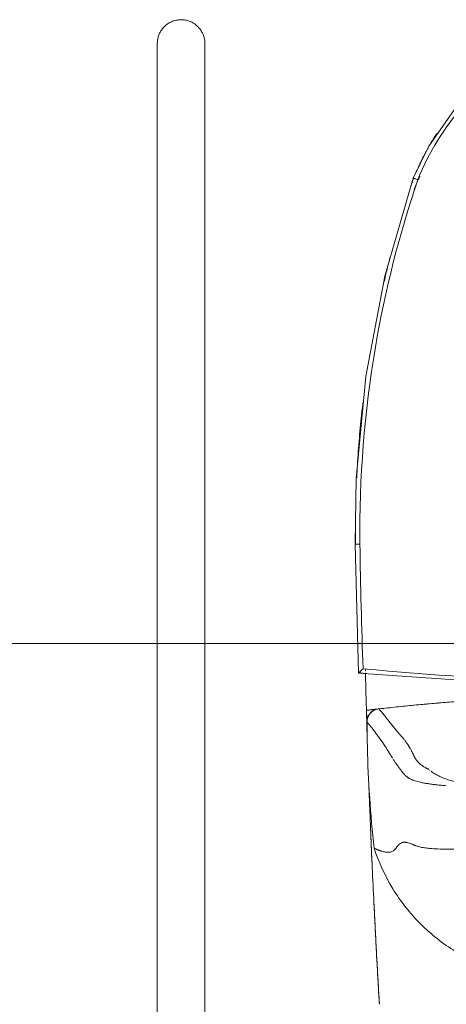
# Model space of a CAD drawing. Header units: millimetres. Extents: x 405189 to 603908, y 766722 to 946183.
# Tile 19 of 40: x 597129 to 597416, y 792030 to 792693. Entities that reach past the tile are written whole.
import ezdxf

# ---------------------------------------------------------------- set-up
doc = ezdxf.new("R2010")
doc.units = ezdxf.units.MM
for name, color, linetype, lineweight in [('A822', 1, 'Continuous', 5), ('A873', 6, 'Continuous', 5), ('Imports in Families', 252, 'Continuous', 5)]:
    doc.layers.add(name, color=color, linetype=linetype, lineweight=lineweight)

# ---------------------------------------------------------------- blocks, each defined once
blk = doc.blocks.new('A315 - 3D HC toalett med cisterne - Standard-V222-br003-h01-a-200-1-0001')
at = {"layer": 'Imports in Families'}
for p, q in [((-57.97, 314.82), (-55.76, 227.99)), ((-50.35, 202.92), (-42.21, 203.88)), ((-50.35, 202.92), (-48.29, 203.17)), ((-50.35, 202.92), (-50.26, 200.92))]:
    blk.add_line(p, q, dxfattribs=at)
at = {"layer": 'Imports in Families', "flags": 128}
for points in [[(63.49, 652.12), (35.25, 633.83), (10.94, 610.45), (-8.5, 582.85), (-18.9, 561.35)], [(-18.9, 561.35), (-37.91, 495.24), (-50.71, 427.61), (-57.18, 359.07), (-57.97, 314.82)], [(-55.76, 227.99), (51.75, 220.47), (159.53, 219.32), (267.2, 224.56), (305.76, 227.99)], [(-50.12, 194.89), (-50.18, 196.9), (-50.24, 198.91), (-50.3, 200.92), (-50.35, 202.92)], [(-50.26, 200.92), (-50.26, 200.91), (-50.16, 198.9), (-50.06, 196.88), (-49.98, 195.14)], [(-46.22, 203.41), (-44.16, 203.65), (-42.09, 203.89)]]:
    blk.add_lwpolyline(points, dxfattribs=at)
at = {"layer": 'Imports in Families'}
blk.add_arc((3209.01, 354.37), 3263.95, 180.69364, 182.16683, dxfattribs=at)
for points, knots in [([(65, 649.23), (46.29, 639.5), (13.47, 613.92), (-8.41, 578.62), (-15.83, 560.22)], [-1, -1, -1, -1, -0.484848, 0, 0, 0, 0]), ([(-15.83, 560.22), (-28.28, 523.44), (-48.72, 442.51), (-55.24, 359.23), (-54.7, 314.86)], [-1, -1, -1, -1, -0.533333, 0, 0, 0, 0]), ([(-18.79, 561.31), (-18.75, 561.3), (-18.65, 561.26), (-18.41, 561.17), (-18.09, 561.05), (-17.71, 560.91), (-17.14, 560.7), (-16.51, 560.47), (-16, 560.28), (-15.83, 560.22)], [0.7241379, 0.7241379, 0.7241379, 0.7241379, 0.7586207, 0.7931034, 0.8275862, 0.862069, 0.8965517, 0.9655172, 1, 1, 1, 1]), ([(-40.29, 483.68), (-39.65, 486.59), (-38.32, 492.41), (-36.39, 500.47), (-35.09, 505.61), (-34.52, 507.86)], [-0.32142857, -0.32142857, -0.32142857, -0.32142857, -0.28571429, -0.25, -0.2222552, -0.2222552, -0.2222552, -0.2222552]), ([(-56.89, 359.58), (-56.75, 362.56), (-56.42, 368.52), (-55.83, 377.45), (-55.12, 386.38), (-54.31, 395.29), (-53.5, 403.17), (-52.95, 408.06), (-52.72, 409.99)], [-0.8214286, -0.8214286, -0.8214286, -0.8214286, -0.7857143, -0.75, -0.7142857, -0.6785714, -0.6428571, -0.619603, -0.619603, -0.619603, -0.619603]), ([(-55.68, 228.07), (-55.71, 228.04), (-55.77, 227.98), (-55.76, 227.99), (-55.65, 228.09), (-55.51, 228.23), (-55.3, 228.42), (-55.04, 228.67), (-54.75, 228.95), (-54.32, 229.35), (-53.61, 230.01), (-52.99, 230.6), (-52.61, 230.96)], [0.5454545, 0.5454545, 0.5454545, 0.5454545, 0.6060606, 0.6666667, 0.6969697, 0.7272727, 0.7575758, 0.7878788, 0.8181818, 0.8484848, 0.9090909, 1, 1, 1, 1]), ([(-52.61, 230.96), (-7.21, 226.5), (74.8, 221.55), (193.45, 222.44), (266.29, 227.39), (302.61, 230.96)], [-1, -1, -1, -1, -0.615385, -0.307692, 0, 0, 0, 0]), ([(-51.02, 228.09), (-50.91, 223.58), (-50.56, 209.76), (-50.16, 195.93), (-49.87, 186.62)], [-0.7096732, -0.7096732, -0.7096732, -0.7096732, -0.6666667, -0.5778297, -0.5778297, -0.5778297, -0.5778297]), ([(-42.09, 203.89), (-38.13, 204.34), (-30.2, 205.21), (-18.31, 206.41), (-6.4, 207.51), (5.52, 208.5), (17.45, 209.38), (33.36, 210.42), (53.26, 211.46), (85.14, 212.57), (109.06, 212.77), (125, 212.62)], [-1, -1, -1, -1, -0.928571, -0.857143, -0.785714, -0.714286, -0.642857, -0.571429, -0.428571, -0.285714, 0, 0, 0, 0]), ([(-42.17, 203.88), (-42.85, 203.8), (-43.87, 203.68), (-45.24, 203.52), (-46.09, 203.42), (-46.78, 203.34), (-47.31, 203.28), (-47.82, 203.22), (-48.47, 203.14), (-49.27, 203.05), (-49.97, 202.97), (-50.35, 202.92)], [0, 0, 0, 0, 0.25, 0.375, 0.5, 0.5625, 0.625, 0.6875, 0.75, 0.875, 1, 1, 1, 1]), ([(-42.09, 203.89), (-43.18, 203.78), (-45.32, 203.14), (-47.51, 201.42), (-48.64, 199.86), (-49.15, 198.89), (-49.82, 197.36), (-50.06, 195.99), (-50.04, 194.89)], [0, 0, 0, 0, 0.25, 0.5, 0.625, 0.6875, 0.75, 1, 1, 1, 1]), ([(-49.97, 195.14), (-49.98, 196.69), (-49.37, 198.92), (-47.61, 201.28), (-45.46, 203.04), (-43.46, 203.75), (-42.09, 203.89)], [-1, -1, -1, -1, -0.64, -0.48, -0.32, 0, 0, 0, 0]), ([(-49.97, 194.87), (-49.98, 195.17), (-49.97, 195.78), (-49.82, 196.94), (-49.3, 198.82), (-47.91, 201.09), (-45.45, 203.05), (-43.33, 203.75), (-42.17, 203.88)], [0, 0, 0, 0, 0.0625, 0.125, 0.25, 0.5, 0.75, 1, 1, 1, 1]), ([(-20.76, 176.89), (-20.81, 176.98), (-20.91, 177.17), (-21.06, 177.43), (-21.19, 177.65), (-21.28, 177.82), (-21.39, 178), (-21.48, 178.16), (-21.63, 178.41), (-21.87, 178.81), (-22.08, 179.15), (-22.28, 179.46), (-22.51, 179.83), (-22.88, 180.4), (-23.33, 181.06), (-23.86, 181.81), (-24.37, 182.5), (-24.87, 183.15), (-25.28, 183.66), (-25.6, 184.05), (-25.84, 184.33), (-26.04, 184.56), (-26.19, 184.74), (-26.31, 184.88), (-26.42, 185), (-26.54, 185.14), (-26.74, 185.36), (-27.12, 185.79), (-27.45, 186.16), (-27.69, 186.42), (-27.92, 186.67), (-28.22, 187), (-28.6, 187.42), (-29.05, 187.93), (-29.5, 188.45), (-29.95, 188.98), (-30.56, 189.7), (-31.61, 190.99), (-33.11, 192.87), (-34.87, 195.16), (-36.31, 197.02), (-37.44, 198.46), (-38.26, 199.5), (-39.07, 200.5), (-39.73, 201.29), (-40.18, 201.82), (-40.44, 202.11), (-40.62, 202.33), (-40.82, 202.55), (-41.09, 202.85), (-41.4, 203.18), (-41.55, 203.34), (-41.65, 203.44), (-41.73, 203.53), (-41.82, 203.62), (-41.94, 203.74), (-42.03, 203.83), (-42.09, 203.89)], [0.6363636, 0.6363636, 0.6363636, 0.6363636, 0.6420455, 0.6477273, 0.6534091, 0.65625, 0.6590909, 0.6647727, 0.6704545, 0.6761364, 0.6789773, 0.6818182, 0.6875, 0.6931818, 0.7045455, 0.7159091, 0.7272727, 0.7386364, 0.75, 0.7556818, 0.7613636, 0.7670455, 0.7698864, 0.7727273, 0.7755682, 0.7784091, 0.7840909, 0.7897727, 0.7926136, 0.7954545, 0.7982955, 0.8011364, 0.8068182, 0.8125, 0.8181818, 0.8238636, 0.8295455, 0.8409091, 0.8636364, 0.8863636, 0.9090909, 0.9204545, 0.9318182, 0.9431818, 0.9545455, 0.9602273, 0.9630682, 0.9659091, 0.96875, 0.9715909, 0.9772727, 0.9829545, 0.9857955, 0.9886364, 0.9914773, 0.9943182, 1, 1, 1, 1]), ([(-45.17, 110.17), (-45.79, 115.81), (-47.47, 132.76), (-49.38, 161.08), (-49.94, 183.78), (-49.97, 195.14)], [-1, -1, -1, -1, -0.8, -0.4, 0, 0, 0, 0]), ([(-46.32, 190.59), (-46.58, 190.92), (-47.37, 191.92), (-48.37, 193.17), (-49.32, 194.33), (-49.76, 194.88), (-49.97, 195.14)], [0.94126464, 0.94126464, 0.94126464, 0.94126464, 0.95238095, 0.97619048, 0.98809524, 1, 1, 1, 1]), ([(-32.87, 170.81), (-32.95, 170.95), (-33.12, 171.21), (-33.36, 171.59), (-33.56, 171.9), (-33.71, 172.15), (-33.83, 172.34), (-33.93, 172.51), (-34.05, 172.7), (-34.24, 173.01), (-34.6, 173.6), (-34.91, 174.11), (-35.13, 174.47), (-35.33, 174.81), (-35.61, 175.26), (-35.95, 175.81), (-36.35, 176.48), (-36.76, 177.13), (-37.17, 177.79), (-37.73, 178.66), (-38.43, 179.74), (-39.3, 181.04), (-40.18, 182.31), (-41.06, 183.57), (-41.95, 184.81), (-42.84, 186.02), (-44.01, 187.59), (-45.16, 189.1), (-46, 190.17), (-46.27, 190.52)], [0.7380952, 0.7380952, 0.7380952, 0.7380952, 0.7440476, 0.75, 0.7559524, 0.7589286, 0.7619048, 0.764881, 0.7678571, 0.7738095, 0.7797619, 0.7827381, 0.7857143, 0.7886905, 0.7916667, 0.797619, 0.8035714, 0.8095238, 0.8154762, 0.8214286, 0.8333333, 0.8452381, 0.8571429, 0.8690476, 0.8809524, 0.8928571, 0.9047619, 0.9285714, 0.9404762, 0.9404762, 0.9404762, 0.9404762]), ([(-8.41, 163.18), (-8.53, 163.26), (-8.76, 163.37), (-9.04, 163.48), (-9.2, 163.55), (-9.31, 163.6), (-9.41, 163.66), (-9.56, 163.73), (-9.8, 163.85), (-10.15, 164.03), (-10.54, 164.24), (-11.06, 164.53), (-11.66, 164.88), (-12.56, 165.45), (-13.55, 166.15), (-14.57, 166.99), (-15.29, 167.68), (-15.8, 168.23), (-16.15, 168.64), (-16.47, 169.04), (-16.72, 169.38), (-16.9, 169.64), (-17.03, 169.85), (-17.13, 170.01), (-17.26, 170.21), (-17.49, 170.6), (-17.72, 171.02), (-17.92, 171.39), (-18.11, 171.77), (-18.29, 172.13), (-18.53, 172.61), (-18.82, 173.19), (-19.16, 173.87), (-19.49, 174.52), (-19.82, 175.15), (-20.13, 175.76), (-20.34, 176.14), (-20.45, 176.33)], [0.3295455, 0.3295455, 0.3295455, 0.3295455, 0.3352273, 0.3380682, 0.3394886, 0.3409091, 0.3423295, 0.34375, 0.3465909, 0.3522727, 0.3579545, 0.3636364, 0.375, 0.3863636, 0.4090909, 0.4318182, 0.4545455, 0.4659091, 0.4772727, 0.4886364, 0.5, 0.5056818, 0.5113636, 0.5170455, 0.5227273, 0.5284091, 0.5340909, 0.5397727, 0.5454545, 0.5511364, 0.5568182, 0.5681818, 0.5795455, 0.5909091, 0.6022727, 0.6136364, 0.625, 0.625, 0.625, 0.625]), ([(-11.61, 153.98), (-12, 154.06), (-13.93, 154.43), (-16.25, 155), (-18.42, 155.71), (-19.83, 156.27), (-21.04, 156.84), (-21.92, 157.34), (-22.54, 157.74), (-22.98, 158.05), (-23.38, 158.35), (-23.69, 158.61), (-23.93, 158.81), (-24.11, 158.98), (-24.24, 159.1), (-24.4, 159.25), (-24.7, 159.57), (-25.01, 159.9), (-25.27, 160.2), (-25.53, 160.51), (-25.77, 160.81), (-26.08, 161.21), (-26.46, 161.71), (-26.9, 162.29), (-27.26, 162.76), (-27.54, 163.13), (-27.75, 163.41), (-27.92, 163.64), (-28.05, 163.82), (-28.15, 163.95), (-28.24, 164.08), (-28.35, 164.22), (-28.51, 164.44), (-28.89, 164.96), (-29.22, 165.43), (-29.46, 165.75), (-29.69, 166.08), (-29.97, 166.48), (-30.3, 166.96), (-30.73, 167.58), (-31.24, 168.33), (-31.82, 169.19), (-32.18, 169.74), (-32.36, 170.01)], [0.3214286, 0.3214286, 0.3214286, 0.3214286, 0.3333333, 0.3809524, 0.4047619, 0.4285714, 0.452381, 0.4761905, 0.4880952, 0.5, 0.5119048, 0.5238095, 0.5297619, 0.5357143, 0.5416667, 0.547619, 0.5535714, 0.5595238, 0.5654762, 0.5714286, 0.577381, 0.5833333, 0.5952381, 0.6071429, 0.6190476, 0.625, 0.6309524, 0.6369048, 0.639881, 0.6428571, 0.6458333, 0.6488095, 0.6547619, 0.6607143, 0.6666667, 0.6696429, 0.672619, 0.6785714, 0.6845238, 0.6904762, 0.702381, 0.7142857, 0.7261905, 0.7261905, 0.7261905, 0.7261905]), ([(41.66, 150.69), (34.55, 150.8), (24.54, 151.6), (13.27, 153.69), (5.99, 155.62), (0.98, 157.46), (-2.36, 159.02), (-4.16, 160.02), (-5.43, 160.83), (-6.16, 161.33), (-6.7, 161.72), (-6.95, 161.92), (-7.08, 162.01)], [0, 0, 0, 0, 0.0909091, 0.1363636, 0.1818182, 0.2272727, 0.25, 0.2727273, 0.2840909, 0.2954545, 0.3011364, 0.3068182, 0.3068182, 0.3068182, 0.3068182]), ([(-41.62, 5), (-41.85, 8.95), (-42.32, 16.86), (-43, 28.72), (-43.65, 40.58), (-44.28, 52.45), (-44.89, 64.31), (-45.67, 80.13), (-46.6, 99.91), (-47.44, 119.7), (-48.08, 135.52), (-48.46, 145.37), (-48.67, 151.27), (-48.74, 153.21)], [0, 0, 0, 0, 0.0625, 0.125, 0.1875, 0.25, 0.3125, 0.375, 0.5, 0.625, 0.6875, 0.75, 0.7806331, 0.7806331, 0.7806331, 0.7806331]), ([(-48.69, 152.35), (-48.63, 150.7), (-48.43, 145.09), (-48.08, 135.52), (-47.6, 123.65), (-47.11, 111.78), (-46.41, 95.96), (-45.12, 68.27), (-43.47, 36.63), (-42.09, 12.91), (-41.62, 5)], [0.2238967, 0.2238967, 0.2238967, 0.2238967, 0.25, 0.3125, 0.375, 0.4375, 0.5, 0.625, 0.875, 1, 1, 1, 1]), ([(-7.96, 109.94), (-9.19, 110.06), (-11.03, 110.29), (-13.15, 110.67), (-14.69, 111.03), (-16, 111.4), (-16.93, 111.7), (-17.6, 111.95), (-18.06, 112.13), (-18.5, 112.31), (-18.9, 112.48), (-19.29, 112.64), (-19.77, 112.86), (-20.57, 113.2), (-21.63, 113.6), (-22.6, 113.86), (-23.32, 114), (-23.84, 114.07), (-24.32, 114.11), (-24.79, 114.11), (-25.23, 114.09), (-25.78, 114.01), (-26.42, 113.85), (-27.1, 113.56), (-27.71, 113.18), (-28.26, 112.74), (-28.93, 112.08), (-29.95, 110.8), (-31.73, 108.22), (-34.06, 107.4), (-35.81, 107.35), (-36.05, 107.35)], [0.1342593, 0.1342593, 0.1342593, 0.1342593, 0.1481481, 0.1574074, 0.1666667, 0.1759259, 0.1851852, 0.1898148, 0.1944444, 0.1990741, 0.2037037, 0.2083333, 0.212963, 0.2222222, 0.2407407, 0.2592593, 0.2685185, 0.2777778, 0.287037, 0.2962963, 0.3055556, 0.3148148, 0.3333333, 0.3518519, 0.3703704, 0.3888889, 0.4074074, 0.4444444, 0.5185185, 0.6666667, 0.6898148, 0.6898148, 0.6898148, 0.6898148]), ([(55.08, 23.38), (39, 26.14), (13.88, 35.63), (-14.87, 58.38), (-33.62, 82.24), (-42.07, 100.61), (-45.17, 110.17)], [-1, -1, -1, -1, -0.648649, -0.432432, -0.216216, 0, 0, 0, 0]), ([(-43, 109.15), (-43.17, 109.23), (-43.64, 109.44), (-44.09, 109.65), (-44.37, 109.78)], [0.91666667, 0.91666667, 0.91666667, 0.91666667, 0.93518519, 0.96759259, 0.96759259, 0.96759259, 0.96759259]), ([(-38.8, 107.71), (-39.19, 107.8), (-39.77, 107.95), (-40.44, 108.17), (-40.77, 108.28), (-40.96, 108.34), (-41.1, 108.39), (-41.24, 108.44), (-41.38, 108.5), (-41.52, 108.55), (-41.7, 108.62), (-41.84, 108.67), (-41.93, 108.71)], [0.7777778, 0.7777778, 0.7777778, 0.7777778, 0.8148148, 0.8333333, 0.8425926, 0.8472222, 0.8518519, 0.8564815, 0.8611111, 0.8657407, 0.8703704, 0.8796296, 0.8796296, 0.8796296, 0.8796296]), ([(-36.19, 107.35), (-36.67, 107.36), (-37.49, 107.44), (-38.32, 107.6), (-38.66, 107.67)], [0.69444444, 0.69444444, 0.69444444, 0.69444444, 0.74074074, 0.77314815, 0.77314815, 0.77314815, 0.77314815]), ([(45.99, 111), (40.44, 110.69), (29.39, 110.13), (15.98, 109.62), (5.95, 109.46), (-0.96, 109.52), (-5.42, 109.72), (-7.55, 109.9), (-7.96, 109.94)], [0, 0, 0, 0, 0.037037, 0.0740741, 0.0925926, 0.1111111, 0.1296296, 0.1342572, 0.1342572, 0.1342572, 0.1342572])]:
    blk.add_open_spline(points, degree=3, knots=knots, dxfattribs=at)
for points in [[(-17.2, 564.76), (-16.7, 565.92), (-15.68, 568.23), (-14.08, 571.66), (-12.41, 575.06), (-10.66, 578.42), (-8.84, 581.74), (-6.95, 585.03), (-4.99, 588.27), (-3.64, 590.4), (-2.95, 591.46)], [(-20.7, 555.11), (-20.03, 557.16), (-19.34, 559.21), (-18.65, 561.26)], [(-14.48, 562.61), (-15.8, 559.64), (-17.07, 556.64), (-18.28, 553.62)], [(-57.7, 314.82), (-57.74, 317.8), (-57.76, 320.79), (-57.76, 323.77)], [(-57.97, 314.82), (-57.96, 314.82), (-57.95, 314.82), (-57.87, 314.82), (-57.71, 314.82), (-57.45, 314.82), (-57.11, 314.83), (-56.7, 314.83), (-56.25, 314.84), (-55.76, 314.84), (-55.24, 314.85), (-54.88, 314.85), (-54.7, 314.86)], [(-50.17, 227.71), (-51.95, 227.88), (-53.73, 228.06), (-55.51, 228.23)], [(-51.09, 230.82), (-51.07, 230.33), (-51.06, 229.84), (-51.05, 229.35)], [(-27.18, 205.51), (-24.39, 205.8), (-21.59, 206.08), (-18.8, 206.35)], [(-18.84, 206.34), (-21.45, 206.09), (-24.05, 205.83), (-26.65, 205.56)], [(-15.25, 206.69), (-12.82, 206.91), (-10.39, 207.14), (-7.96, 207.35)], [(-7.96, 207.35), (-10.31, 207.14), (-12.66, 206.93), (-15.01, 206.71)], [(-3.74, 207.72), (-1.54, 207.91), (0.66, 208.09), (2.86, 208.27)], [(2.86, 208.27), (0.68, 208.09), (-1.5, 207.91), (-3.68, 207.72)], [(-49.87, 186.62), (-50.04, 192.06), (-50.2, 197.49), (-50.35, 202.92)], [(-46.26, 203.41), (-43.75, 203.7), (-41.23, 203.99), (-38.72, 204.27)], [(-42.09, 203.89), (-38.13, 204.34), (-34.17, 204.78), (-30.2, 205.2)], [(-30.2, 205.19), (-34.17, 204.78), (-38.13, 204.34), (-42.09, 203.89)], [(-49.87, 186.62), (-49.95, 189.38), (-50.04, 192.13), (-50.12, 194.89)], [(-50.04, 194.89), (-50.01, 193.73), (-49.98, 192.57), (-49.94, 191.41)], [(-7.78, 162.6), (-7.81, 162.62), (-7.86, 162.67), (-7.91, 162.72), (-7.94, 162.75)], [(-10.39, 153.77), (-10.81, 153.84), (-11.21, 153.91), (-11.61, 153.98)], [(-7.76, 153.37), (-8.68, 153.5), (-9.55, 153.63), (-10.39, 153.77)], [(-6.36, 153.18), (-6.83, 153.24), (-7.3, 153.3), (-7.76, 153.37)], [(-4.89, 152.99), (-5.39, 153.05), (-5.88, 153.11), (-6.35, 153.18)], [(-3.36, 152.82), (-3.88, 152.88), (-4.39, 152.93), (-4.89, 152.99)], [(-1.77, 152.65), (-2.31, 152.71), (-2.84, 152.76), (-3.36, 152.82)], [(-0.12, 152.49), (-0.68, 152.54), (-1.23, 152.6), (-1.77, 152.65)], [(1.58, 152.34), (1, 152.39), (0.43, 152.44), (-0.12, 152.49)], [(3.35, 152.19), (2.75, 152.24), (2.16, 152.29), (1.58, 152.34)], [(-44.49, 109.84), (-44.72, 109.95), (-44.95, 110.06), (-45.17, 110.17)], [(-42.06, 108.76), (-42.2, 108.82), (-42.47, 108.93), (-42.74, 109.04), (-42.87, 109.1)]]:
    blk.add_open_spline(points, degree=3, dxfattribs=at)
blk = doc.blocks.new('A274 - Armstøtte HWC - A274 - Armstøtte HWC-28179156-br003-h01-a-200-1-0001')
at = {"layer": 'A873'}
for p, q in [((284, -5), (284, -761.5)), ((316, -761.5), (316, -5))]:
    blk.add_line(p, q, dxfattribs=at)
at = {"layer": 'A873', "flags": 128}
for points in [[(284, -761.5), (284, -764.4), (284, -767.29), (284, -770.18), (284, -773.05), (284, -775.9), (284, -778.73), (284, -781.54), (284, -784.31), (284, -787.04), (284, -789.73), (284, -792.38), (284, -794.98), (284, -797.52), (284, -800.01), (284, -802.44), (284, -804.8), (284, -807.09), (284, -809.31), (284, -811.45), (284, -813.51), (284, -815.49), (284, -817.38), (284, -819.18), (284, -820.89), (284, -822.51), (284, -824.02), (284, -825.44), (284, -826.76), (284, -827.97), (284, -829.07), (284, -830.07), (284, -830.96), (284, -831.73), (284, -832.4), (284, -832.95), (284, -833.38), (284, -833.7), (284, -833.91), (284, -834), (284, -834)], [(284, -834), (284, -833.94), (284, -833.77), (284, -833.48), (284, -833.07), (284, -832.55), (284, -831.92), (284, -831.18), (284, -830.32), (284, -829.35), (284, -828.28), (284, -827.09), (284, -825.81), (284, -824.42), (284, -822.93), (284, -821.34), (284, -819.65), (284, -817.87), (284, -816.01), (284, -814.05), (284, -812.01), (284, -809.89), (284, -807.69), (284, -805.42), (284, -803.08), (284, -800.67), (284, -798.2), (284, -795.67), (284, -793.09), (284, -790.45), (284, -787.77), (284, -785.05), (284, -782.29), (284, -779.49), (284, -776.67), (284, -773.82), (284, -770.96), (284, -768.07), (284, -765.18), (284, -762.28), (284, -761.5)], [(316, -761.5), (316, -764.4), (316, -767.29), (316, -770.18), (316, -773.05), (316, -775.9), (316, -778.73), (316, -781.54), (316, -784.31), (316, -787.04), (316, -789.73), (316, -792.38), (316, -794.98), (316, -797.52), (316, -800.01), (316, -802.44), (316, -804.8), (316, -807.09), (316, -809.31), (316, -811.45), (316, -813.51), (316, -815.49), (316, -817.38), (316, -819.18), (316, -820.89), (316, -822.51), (316, -824.02), (316, -825.44), (316, -826.76), (316, -827.97), (316, -829.07), (316, -830.07), (316, -830.96), (316, -831.73), (316, -832.4), (316, -832.95), (316, -833.38), (316, -833.7), (316, -833.91), (316, -834), (316, -834)], [(316, -834), (316, -833.94), (316, -833.77), (316, -833.48), (316, -833.07), (316, -832.55), (316, -831.92), (316, -831.18), (316, -830.32), (316, -829.35), (316, -828.28), (316, -827.09), (316, -825.81), (316, -824.42), (316, -822.93), (316, -821.34), (316, -819.65), (316, -817.87), (316, -816.01), (316, -814.05), (316, -812.01), (316, -809.89), (316, -807.69), (316, -805.42), (316, -803.08), (316, -800.67), (316, -798.2), (316, -795.67), (316, -793.09), (316, -790.45), (316, -787.77), (316, -785.05), (316, -782.29), (316, -779.49), (316, -776.67), (316, -773.82), (316, -770.96), (316, -768.07), (316, -765.18), (316, -762.28), (316, -761.5)], [(316, -834), (315.99, -834.64), (315.95, -835.28), (315.88, -835.92), (315.8, -836.55), (315.68, -837.18), (315.54, -837.8), (315.38, -838.42), (315.19, -839.03), (314.97, -839.64), (314.74, -840.23), (314.48, -840.82), (314.19, -841.39), (313.89, -841.95), (313.56, -842.5), (313.21, -843.03), (312.83, -843.56), (312.44, -844.06), (312.03, -844.55), (311.6, -845.02), (311.15, -845.48), (310.68, -845.91), (310.19, -846.33), (309.69, -846.73), (309.18, -847.11), (308.64, -847.46), (308.1, -847.8), (307.54, -848.11), (306.97, -848.4), (306.39, -848.67), (305.8, -848.91), (305.2, -849.13), (304.59, -849.33), (303.97, -849.5), (303.35, -849.65), (302.72, -849.77), (302.09, -849.86), (301.45, -849.93), (300.81, -849.98), (300.17, -850), (299.53, -849.99), (298.89, -849.96), (298.26, -849.9), (297.62, -849.82), (296.99, -849.71), (296.36, -849.58), (295.74, -849.42), (295.13, -849.24), (294.53, -849.03), (293.93, -848.8), (293.34, -848.55), (292.77, -848.27), (292.2, -847.97), (291.65, -847.65), (291.11, -847.3), (290.58, -846.94), (290.07, -846.55), (289.58, -846.14), (289.1, -845.72), (288.64, -845.27), (288.2, -844.81), (287.78, -844.33), (287.38, -843.83), (286.99, -843.32), (286.63, -842.79), (286.29, -842.25), (285.97, -841.69), (285.67, -841.13), (285.4, -840.55), (285.15, -839.96), (284.92, -839.36), (284.72, -838.75), (284.54, -838.14), (284.39, -837.52), (284.26, -836.89), (284.16, -836.26), (284.08, -835.62), (284.03, -834.98), (284, -834.35), (284, -834)]]:
    blk.add_lwpolyline(points, dxfattribs=at)

msp = doc.modelspace()

# ---------------------------------------------------------------- linework, layer by layer
at = {"layer": 'A822'}
msp.add_line((598544.23, 792272.96), (567890.51, 792272.96), dxfattribs=at)

# ---------------------------------------------------------------- block references
at = {"layer": 'A873', "rotation": 180.0000000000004}
msp.add_blockref('A274 - Armstøtte HWC - A274 - Armstøtte HWC-28179156-br003-h01-a-200-1-0001', (597537.32, 791842.96), dxfattribs=at)
at = {"layer": 'A873'}
msp.add_blockref('A315 - 3D HC toalett med cisterne - Standard-V222-br003-h01-a-200-1-0001', (597412.32, 792025.02), dxfattribs=at)

doc.saveas('drawing.dxf')
